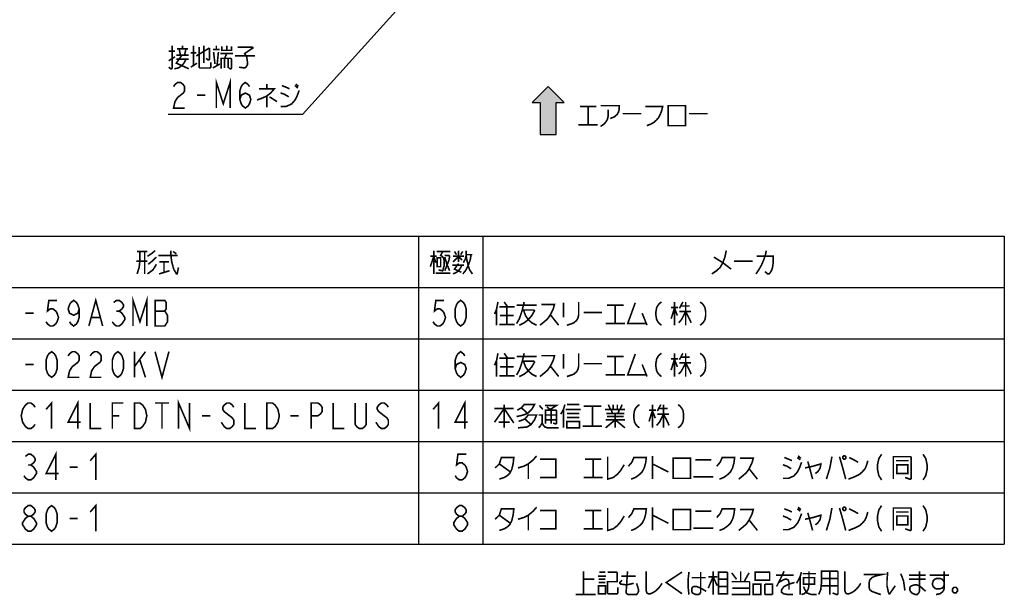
# Model space of a CAD drawing. Extents: x 147 to 2026, y 157 to 1386.
# Tile 6 of 30: x 840 to 1453, y 219 to 578. Entities that reach past the tile are written whole.
import ezdxf

# ---------------------------------------------------------------- set-up
doc = ezdxf.new("R2010")
doc.units = 0
doc.header["$LTSCALE"] = 115.5
doc.layers.get('0').update_dxf_attribs({"linetype": 'CONTINUOUS'})
doc.layers.add('ALL_NOTE', color=7, linetype='CONTINUOUS')

# ---------------------------------------------------------------- blocks, each defined once
blk = doc.blocks.new('ARROW_BL1', base_point=(1169, 520.92))
at = {"color": 7, "linetype": 'CONTINUOUS'}
for p, q in [((1169, 535.92), (1159, 525.92)), ((1179, 525.92), (1169, 535.92)), ((1159, 525.92), (1164, 525.92)), ((1164, 525.92), (1164, 505.92)), ((1174, 505.92), (1174, 525.92)), ((1174, 525.92), (1179, 525.92)), ((1164, 505.92), (1174, 505.92))]:
    blk.add_line(p, q, dxfattribs=at)
for points in [[(1159, 525.92), (1169, 535.92), (1164, 525.92)], [(1169, 535.92), (1174, 505.92), (1164, 525.92)], [(1174, 505.92), (1169, 535.92), (1174, 525.92)], [(1169, 535.92), (1179, 525.92), (1174, 525.92)], [(1174, 505.92), (1164, 505.92), (1164, 525.92)]]:
    blk.add_solid(points, dxfattribs=at)

msp = doc.modelspace()

# ---------------------------------------------------------------- linework, layer by layer
at = {"color": 2, "linetype": 'CONTINUOUS'}
for p, q in [((688.215, 442.551), (1453.215, 442.551)), ((1088.215, 442.551), (1088.215, 250.551)), ((1128.215, 442.551), (1128.215, 250.551)), ((1453.215, 442.551), (1453.215, 250.551)), ((688.215, 410.551), (1453.215, 410.551)), ((688.215, 378.551), (1453.215, 378.551)), ((688.215, 346.551), (1453.215, 346.551)), ((688.215, 314.551), (1453.215, 314.551)), ((688.215, 282.551), (1453.215, 282.551)), ((688.215, 250.551), (1453.215, 250.551))]:
    msp.add_line(p, q, dxfattribs=at)
at = {"layer": 'ALL_NOTE', "color": 2, "linetype": 'CONTINUOUS'}
for p, q in [((1154.784, 672.872), (1015.909, 518.5)), ((1014.659, 518.5), (932.099, 518.5)), ((1015.909, 518.5), (1014.659, 518.5))]:
    msp.add_line(p, q, dxfattribs=at)
at = {"layer": 'ALL_NOTE', "color": 2, "linetype": 'CONTINUOUS', "const_width": 1}
for points in [[(934.679, 561.5), (934.679, 547.5), (934.249, 547), (933.819, 547), (932.529, 548)], [(932.529, 558), (936.399, 558)], [(937.689, 559.5), (944.569, 559.5)], [(939.839, 555.5), (938.979, 559.5)], [(941.129, 559.5), (941.129, 561.5)], [(943.279, 559.5), (942.419, 555.5)], [(948.009, 561.5), (948.009, 549)], [(949.729, 555), (957.899, 560)], [(951.449, 560.5), (951.449, 548), (951.879, 547.5), (958.329, 547.5), (958.759, 548), (958.759, 551)], [(954.459, 561.5), (954.459, 550.5)], [(957.899, 560), (957.899, 553), (957.469, 552.5), (957.039, 552.5), (955.749, 553.5)], [(960.049, 559), (964.349, 559)], [(962.199, 559), (962.199, 561.5)], [(965.639, 561), (965.639, 558.5), (971.659, 558.5), (971.659, 561)], [(968.649, 561.5), (968.649, 558.5)], [(975.529, 560.5), (984.559, 560.5), (984.989, 560), (979.829, 556.5), (981.119, 554.5), (981.549, 551.5), (981.549, 549.5), (980.689, 548), (979.829, 547.5), (976.389, 548)], [(932.529, 552), (936.399, 554.5)], [(935.969, 547), (938.549, 547.5), (940.699, 549), (941.989, 550.5), (943.279, 553)], [(940.699, 555.5), (937.259, 550.5), (944.999, 547)], [(937.259, 555.5), (944.999, 555.5)], [(937.259, 553), (944.999, 553)], [(946.289, 557), (949.729, 557)], [(960.479, 557.5), (961.339, 550)], [(962.629, 549), (963.489, 557.5)], [(964.779, 556.5), (972.519, 556.5)], [(965.209, 547), (965.209, 553.5), (971.229, 553.5), (971.659, 553), (971.659, 547.5), (971.229, 547), (970.799, 547), (969.939, 547.5)], [(967.359, 553.5), (968.649, 556.5)], [(967.359, 553.5), (967.359, 547.5)], [(969.509, 553.5), (969.509, 547.5)], [(973.809, 555), (986.279, 555)], [(946.289, 548), (950.159, 550.5)], [(960.049, 547.5), (964.349, 550)], [(962.199, 522.5), (962.199, 538.5), (966.499, 525.167), (970.799, 538.5), (970.799, 522.5)], [(935.539, 535.833), (936.399, 537.167), (938.119, 538.5), (939.839, 538.5), (941.559, 537.167), (942.419, 535.833), (942.419, 533.167), (941.559, 531.833), (939.839, 530.5), (938.119, 529.167), (936.399, 526.5), (935.539, 522.5), (942.419, 522.5)], [(976.819, 527.833), (977.679, 530.5), (980.259, 531.833), (982.839, 530.5), (983.699, 527.833), (982.839, 525.167), (981.979, 523.833), (980.259, 522.5), (978.539, 523.833), (977.679, 525.167), (976.819, 527.833), (976.819, 533.167), (977.679, 535.833), (978.539, 537.167), (980.259, 538.5), (981.979, 537.167), (982.839, 535.833)], [(988.859, 534.5), (998.319, 534.5), (996.169, 532), (993.589, 530), (991.439, 529), (987.569, 527.5)], [(993.589, 537.5), (993.589, 534.5)], [(1002.189, 523.5), (1005.629, 523.5), (1009.069, 525), (1011.219, 527.5), (1012.509, 530), (1013.799, 533.5)], [(1003.049, 536.5), (1005.629, 535.5), (1007.779, 534.5)], [(1011.219, 536.5), (1012.939, 535)], [(1011.649, 537.5), (1013.369, 536)], [(950.159, 530.5), (955.319, 530.5)], [(993.589, 530), (993.589, 523)], [(995.309, 529.5), (1000.039, 526.5)], [(1002.189, 532), (1004.769, 531), (1007.349, 529.5)], [(1188.719, 523.5), (1199.039, 523.5)], [(1193.879, 523.5), (1193.879, 512)], [(1201.619, 524), (1213.229, 524), (1213.229, 521.5), (1212.799, 520), (1211.939, 518.5), (1210.219, 517), (1207.639, 516)], [(1206.349, 521.5), (1206.349, 517.5), (1205.919, 515.5), (1205.059, 514), (1203.769, 512.5), (1201.619, 511)], [(1229.569, 523.5), (1240.319, 523.5), (1239.889, 521.5), (1239.029, 519), (1237.739, 516.5), (1236.449, 515), (1234.729, 513.5), (1233.009, 512.5), (1230.429, 511.5)], [(1243.759, 524), (1243.759, 511.5), (1254.509, 511.5), (1254.509, 524), (1243.759, 524)], [(1215.379, 519), (1226.989, 519)], [(1256.659, 519), (1268.269, 519)], [(1187.859, 512), (1199.899, 512)], [(912.815, 433.051), (919.265, 433.051)], [(914.535, 433.051), (914.535, 427.051), (914.105, 423.051), (912.815, 419.051)], [(917.545, 433.051), (917.545, 419.051)], [(919.265, 430.051), (922.275, 432.051), (923.995, 433.551)], [(924.855, 429.551), (922.275, 427.051), (919.695, 425.051)], [(926.145, 430.551), (937.755, 430.551), (938.185, 430.551)], [(933.885, 433.551), (933.885, 430.551), (934.315, 427.051), (935.605, 422.051), (937.325, 419.051), (937.755, 419.051)], [(935.175, 433.051), (937.325, 431.551)], [(1095.525, 423.551), (1097.675, 430.051), (1098.965, 426.051)], [(1095.525, 430.051), (1099.395, 430.051)], [(1097.675, 433.551), (1097.675, 419.051)], [(1099.395, 433.051), (1107.995, 433.051)], [(1099.825, 429.051), (1099.825, 423.551), (1101.975, 423.551), (1101.975, 429.051), (1099.825, 429.051)], [(1103.265, 433.051), (1101.975, 430.551), (1102.835, 430.051), (1103.695, 429.051), (1104.125, 427.551), (1104.125, 424.051), (1103.265, 421.051), (1102.835, 421.051), (1100.685, 421.551)], [(1104.555, 430.551), (1107.135, 430.551), (1107.565, 430.051), (1107.135, 427.551), (1104.555, 421.051)], [(1104.555, 429.551), (1105.845, 425.051), (1107.565, 421.051)], [(1109.715, 426.551), (1113.155, 430.051), (1115.305, 427.551)], [(1109.715, 430.051), (1116.595, 430.051)], [(1110.575, 433.051), (1111.865, 431.051)], [(1113.155, 433.551), (1113.155, 426.551)], [(1114.445, 431.051), (1115.735, 433.051)], [(1120.895, 431.051), (1120.465, 428.051), (1119.605, 425.551), (1118.745, 423.551), (1117.455, 421.051), (1115.735, 419.051)], [(1116.165, 426.051), (1117.455, 428.551), (1117.885, 431.051), (1117.885, 433.551)], [(1117.885, 431.051), (1121.755, 431.051)], [(1117.885, 430.551), (1118.315, 427.551), (1119.175, 424.051), (1120.035, 421.551), (1121.755, 419.051)], [(1279.965, 433.551), (1279.105, 429.551), (1277.815, 426.051), (1276.095, 423.051), (1273.945, 421.051), (1270.935, 419.051)], [(1272.225, 429.551), (1277.815, 426.051), (1282.975, 422.051)], [(1304.905, 433.551), (1304.475, 431.551), (1304.045, 430.051), (1303.185, 427.551), (1301.895, 424.551), (1301.035, 423.051), (1300.175, 421.551), (1298.455, 419.051)], [(1298.885, 430.051), (1309.205, 430.051), (1309.205, 426.051), (1308.775, 423.051), (1308.345, 421.551), (1307.485, 420.051), (1306.625, 419.051), (1305.765, 419.051), (1304.045, 420.551)], [(919.265, 427.051), (912.385, 427.051)], [(924.855, 425.051), (922.705, 421.551), (919.265, 419.051)], [(926.575, 426.551), (932.595, 426.551)], [(929.585, 426.551), (929.585, 420.051)], [(937.325, 419.051), (937.755, 419.051), (938.615, 423.051)], [(1109.285, 424.551), (1116.595, 424.551)], [(1109.715, 419.051), (1111.865, 420.051), (1113.585, 421.551), (1115.305, 424.551)], [(1113.155, 425.551), (1110.575, 422.051), (1114.875, 420.051)], [(1284.695, 427.051), (1296.305, 427.051)], [(926.575, 419.051), (933.025, 421.051)], [(1098.965, 419.551), (1107.995, 419.551)], [(910.275, 386.551), (910.275, 402.551), (914.575, 389.218), (918.875, 402.551), (918.875, 386.551)], [(862.975, 402.551), (857.815, 402.551), (856.955, 395.884), (858.675, 397.218), (860.395, 397.218), (862.115, 395.884), (862.975, 394.551), (863.835, 391.884), (862.975, 389.218), (862.115, 387.884), (860.395, 386.551), (858.675, 386.551), (856.955, 387.884), (856.095, 389.218)], [(876.735, 397.218), (875.875, 394.551), (873.295, 393.218), (870.715, 394.551), (869.855, 397.218), (870.715, 399.884), (871.575, 401.218), (873.295, 402.551), (875.015, 401.218), (875.875, 399.884), (876.735, 397.218), (876.735, 391.884), (875.875, 389.218), (875.015, 387.884), (873.295, 386.551), (871.575, 387.884), (870.715, 389.218)], [(882.755, 386.551), (887.055, 402.551), (891.355, 386.551)], [(898.235, 401.218), (899.955, 402.551), (901.675, 402.551), (903.395, 401.218), (904.255, 399.884), (904.255, 398.551), (903.395, 397.218), (901.675, 395.884), (903.395, 394.551), (904.255, 393.218), (905.115, 391.884), (905.115, 390.551), (904.255, 389.218), (903.395, 387.884), (901.675, 386.551), (899.955, 386.551), (898.235, 387.884), (897.375, 389.218)], [(924.035, 402.551), (924.035, 386.551), (930.055, 386.551), (930.915, 387.884), (931.775, 389.218), (931.775, 393.218), (930.915, 394.551), (930.055, 395.884), (930.915, 397.218), (930.915, 401.218), (930.055, 402.551), (924.035, 402.551)], [(1104.135, 402.551), (1098.975, 402.551), (1098.115, 395.884), (1099.835, 397.218), (1101.555, 397.218), (1103.275, 395.884), (1104.135, 394.551), (1104.995, 391.884), (1104.135, 389.218), (1103.275, 387.884), (1101.555, 386.551), (1099.835, 386.551), (1098.115, 387.884), (1097.255, 389.218)], [(1114.455, 386.551), (1112.735, 387.884), (1111.875, 389.218), (1111.015, 391.884), (1111.015, 397.218), (1111.875, 399.884), (1112.735, 401.218), (1114.455, 402.551), (1116.175, 401.218), (1117.035, 399.884), (1117.895, 397.218), (1117.895, 391.884), (1117.035, 389.218), (1116.175, 387.884), (1114.455, 386.551)], [(1137.675, 401.551), (1136.815, 397.051), (1135.525, 394.051)], [(1138.535, 398.551), (1147.995, 398.551)], [(1141.545, 401.551), (1143.695, 398.551)], [(1143.265, 398.551), (1143.265, 387.551)], [(1154.015, 401.551), (1153.585, 399.551), (1152.725, 396.051), (1151.005, 391.051), (1149.285, 388.051)], [(1149.285, 399.551), (1161.755, 399.551)], [(1164.765, 400.051), (1172.935, 400.051), (1172.075, 397.051), (1170.355, 393.551), (1168.635, 391.051), (1166.915, 389.551), (1163.905, 387.051)], [(1178.525, 401.051), (1178.525, 392.051)], [(1187.985, 401.551), (1187.985, 393.551), (1187.555, 391.551), (1186.695, 390.051), (1184.975, 388.551), (1183.685, 388.051), (1180.675, 387.051)], [(1205.615, 399.551), (1215.935, 399.551)], [(1210.775, 399.551), (1210.775, 388.051)], [(1223.245, 401.051), (1218.515, 388.051), (1230.125, 388.051)], [(1239.585, 401.551), (1238.295, 400.551), (1237.435, 399.551), (1236.575, 398.051), (1236.145, 395.551), (1236.145, 393.051), (1236.575, 390.551), (1237.435, 389.051), (1238.295, 388.051), (1239.585, 387.051)], [(1247.755, 401.551), (1247.755, 387.051)], [(1252.915, 401.551), (1250.765, 397.551)], [(1251.625, 399.051), (1257.215, 399.051)], [(1254.635, 401.551), (1254.635, 387.051)], [(1263.665, 401.551), (1264.955, 400.551), (1265.815, 399.551), (1266.675, 398.051), (1267.105, 395.551), (1267.105, 393.051), (1266.675, 390.551), (1265.815, 389.051), (1264.955, 388.051), (1263.665, 387.051)], [(843.195, 394.551), (848.355, 394.551)], [(899.955, 395.884), (901.675, 395.884)], [(924.035, 395.884), (930.055, 395.884)], [(1136.815, 397.051), (1136.815, 387.051)], [(1138.965, 393.051), (1147.565, 393.051)], [(1152.725, 396.551), (1160.035, 396.551), (1160.465, 396.051), (1158.745, 393.051), (1156.595, 390.551), (1154.015, 388.551), (1151.005, 387.051)], [(1153.585, 396.551), (1154.875, 393.051), (1156.595, 390.551), (1158.745, 388.551), (1161.755, 387.051)], [(1170.355, 393.551), (1175.515, 387.051)], [(1190.995, 395.051), (1202.605, 395.051)], [(1227.545, 394.551), (1230.555, 387.051)], [(1245.605, 398.051), (1249.905, 398.051)], [(1247.755, 398.051), (1245.605, 391.051)], [(1247.755, 397.551), (1249.475, 393.051)], [(1254.635, 395.551), (1252.055, 390.551), (1250.335, 388.551)], [(1250.765, 395.551), (1258.075, 395.551)], [(1254.635, 395.551), (1257.215, 390.551), (1258.075, 388.551)], [(884.475, 391.884), (889.635, 391.884)], [(1138.535, 387.551), (1147.995, 387.551)], [(1204.755, 388.051), (1216.795, 388.051)], [(859.535, 354.551), (857.815, 355.884), (856.955, 357.218), (856.095, 359.884), (856.095, 365.218), (856.955, 367.884), (857.815, 369.218), (859.535, 370.551), (861.255, 369.218), (862.115, 367.884), (862.975, 365.218), (862.975, 359.884), (862.115, 357.218), (861.255, 355.884), (859.535, 354.551)], [(869.855, 367.884), (870.715, 369.218), (872.435, 370.551), (874.155, 370.551), (875.875, 369.218), (876.735, 367.884), (876.735, 365.218), (875.875, 363.884), (874.155, 362.551), (872.435, 361.218), (870.715, 358.551), (869.855, 354.551), (876.735, 354.551)], [(883.615, 367.884), (884.475, 369.218), (886.195, 370.551), (887.915, 370.551), (889.635, 369.218), (890.495, 367.884), (890.495, 365.218), (889.635, 363.884), (887.915, 362.551), (886.195, 361.218), (884.475, 358.551), (883.615, 354.551), (890.495, 354.551)], [(900.815, 354.551), (899.095, 355.884), (898.235, 357.218), (897.375, 359.884), (897.375, 365.218), (898.235, 367.884), (899.095, 369.218), (900.815, 370.551), (902.535, 369.218), (903.395, 367.884), (904.255, 365.218), (904.255, 359.884), (903.395, 357.218), (902.535, 355.884), (900.815, 354.551)], [(911.135, 370.551), (911.135, 354.551)], [(911.135, 361.218), (918.015, 370.551)], [(924.035, 370.551), (928.335, 354.551), (932.635, 370.551)], [(1111.015, 359.884), (1111.875, 362.551), (1114.455, 363.884), (1117.035, 362.551), (1117.895, 359.884), (1117.035, 357.218), (1116.175, 355.884), (1114.455, 354.551), (1112.735, 355.884), (1111.875, 357.218), (1111.015, 359.884), (1111.015, 365.218), (1111.875, 367.884), (1112.735, 369.218), (1114.455, 370.551), (1116.175, 369.218), (1117.035, 367.884)], [(1137.675, 369.551), (1136.815, 365.051), (1135.525, 362.051)], [(1141.545, 369.551), (1143.695, 366.551)], [(1154.015, 369.551), (1153.585, 367.551), (1152.725, 364.051), (1151.005, 359.051), (1149.285, 356.051)], [(1164.765, 368.051), (1172.935, 368.051), (1172.075, 365.051), (1170.355, 361.551), (1168.635, 359.051), (1166.915, 357.551), (1163.905, 355.051)], [(1178.525, 369.051), (1178.525, 360.051)], [(1187.985, 369.551), (1187.985, 361.551), (1187.555, 359.551), (1186.695, 358.051), (1184.975, 356.551), (1183.685, 356.051), (1180.675, 355.051)], [(1223.245, 369.051), (1218.515, 356.051), (1230.125, 356.051)], [(1239.585, 369.551), (1238.295, 368.551), (1237.435, 367.551), (1236.575, 366.051), (1236.145, 363.551), (1236.145, 361.051), (1236.575, 358.551), (1237.435, 357.051), (1238.295, 356.051), (1239.585, 355.051)], [(1247.755, 369.551), (1247.755, 355.051)], [(1252.915, 369.551), (1250.765, 365.551)], [(1254.635, 369.551), (1254.635, 355.051)], [(1263.665, 369.551), (1264.955, 368.551), (1265.815, 367.551), (1266.675, 366.051), (1267.105, 363.551), (1267.105, 361.051), (1266.675, 358.551), (1265.815, 357.051), (1264.955, 356.051), (1263.665, 355.051)], [(843.195, 362.551), (848.355, 362.551)], [(914.575, 365.218), (918.015, 354.551)], [(1136.815, 365.051), (1136.815, 355.051)], [(1138.535, 366.551), (1147.995, 366.551)], [(1143.265, 366.551), (1143.265, 355.551)], [(1149.285, 367.551), (1161.755, 367.551)], [(1152.725, 364.551), (1160.035, 364.551), (1160.465, 364.051), (1158.745, 361.051), (1156.595, 358.551), (1154.015, 356.551), (1151.005, 355.051)], [(1153.585, 364.551), (1154.875, 361.051), (1156.595, 358.551), (1158.745, 356.551), (1161.755, 355.051)], [(1170.355, 361.551), (1175.515, 355.051)], [(1190.995, 363.051), (1202.605, 363.051)], [(1205.615, 367.551), (1215.935, 367.551)], [(1210.775, 367.551), (1210.775, 356.051)], [(1227.545, 362.551), (1230.555, 355.051)], [(1245.605, 366.051), (1249.905, 366.051)], [(1247.755, 366.051), (1245.605, 359.051)], [(1247.755, 365.551), (1249.475, 361.051)], [(1254.635, 363.551), (1252.055, 358.551), (1250.335, 356.551)], [(1250.765, 363.551), (1258.075, 363.551)], [(1251.625, 367.051), (1257.215, 367.051)], [(1254.635, 363.551), (1257.215, 358.551), (1258.075, 356.551)], [(1138.535, 355.551), (1147.995, 355.551)], [(1138.965, 361.051), (1147.565, 361.051)], [(1204.755, 356.051), (1216.795, 356.051)], [(849.215, 325.218), (848.355, 323.884), (846.635, 322.551), (844.915, 322.551), (843.195, 323.884), (842.335, 325.218), (841.475, 326.551), (840.615, 330.551), (841.475, 334.551), (842.335, 335.884), (843.195, 337.218), (844.915, 338.551), (846.635, 338.551), (848.355, 337.218), (849.215, 335.884)], [(856.095, 334.551), (859.535, 338.551), (859.535, 322.551)], [(875.875, 322.551), (875.875, 338.551), (869.855, 326.551), (877.595, 326.551)], [(883.615, 338.551), (883.615, 322.551), (890.495, 322.551)], [(897.375, 322.551), (897.375, 338.551), (904.255, 338.551)], [(911.135, 338.551), (914.575, 338.551), (916.295, 337.218), (917.155, 335.884), (918.015, 334.551), (918.875, 330.551), (918.015, 326.551), (917.155, 325.218), (916.295, 323.884), (914.575, 322.551), (911.135, 322.551), (911.135, 338.551)], [(924.035, 338.551), (932.635, 338.551)], [(928.335, 338.551), (928.335, 322.551)], [(938.655, 322.551), (938.655, 338.551), (945.535, 322.551), (945.535, 338.551)], [(973.055, 335.884), (972.195, 337.218), (970.475, 338.551), (968.755, 338.551), (967.035, 337.218), (966.175, 335.884), (966.175, 334.551), (967.035, 333.218), (968.755, 331.884), (970.475, 330.551), (972.195, 329.218), (973.055, 327.884), (973.055, 325.218), (972.195, 323.884), (970.475, 322.551), (968.755, 322.551), (967.035, 323.884), (966.175, 325.218), (965.315, 326.551)], [(979.935, 338.551), (979.935, 322.551), (986.815, 322.551)], [(993.695, 338.551), (997.135, 338.551), (998.855, 337.218), (999.715, 335.884), (1000.575, 334.551), (1001.435, 330.551), (1000.575, 326.551), (999.715, 325.218), (998.855, 323.884), (997.135, 322.551), (993.695, 322.551), (993.695, 338.551)], [(1021.215, 322.551), (1021.215, 338.551), (1025.515, 338.551), (1027.235, 337.218), (1028.095, 335.884), (1028.095, 333.218), (1027.235, 331.884), (1025.515, 330.551), (1021.215, 330.551)], [(1034.975, 338.551), (1034.975, 322.551), (1041.855, 322.551)], [(1055.615, 338.551), (1055.615, 325.218), (1054.755, 323.884), (1053.035, 322.551), (1051.315, 322.551), (1049.595, 323.884), (1048.735, 325.218), (1048.735, 338.551)], [(1069.375, 335.884), (1068.515, 337.218), (1066.795, 338.551), (1065.075, 338.551), (1063.355, 337.218), (1062.495, 335.884), (1062.495, 334.551), (1063.355, 333.218), (1065.075, 331.884), (1066.795, 330.551), (1068.515, 329.218), (1069.375, 327.884), (1069.375, 325.218), (1068.515, 323.884), (1066.795, 322.551), (1065.075, 322.551), (1063.355, 323.884), (1062.495, 325.218), (1061.635, 326.551)], [(1097.255, 334.551), (1100.695, 338.551), (1100.695, 322.551)], [(1117.035, 322.551), (1117.035, 338.551), (1111.015, 326.551), (1118.755, 326.551)], [(1141.545, 337.551), (1141.545, 323.051)], [(1149.715, 334.051), (1152.295, 335.551), (1154.015, 337.551), (1160.465, 337.551), (1158.745, 334.551), (1156.165, 332.051), (1153.585, 331.051), (1149.285, 330.051)], [(1163.475, 337.051), (1165.625, 334.551)], [(1166.915, 337.051), (1174.225, 337.051), (1170.355, 334.551)], [(1179.385, 337.551), (1178.525, 334.551), (1176.805, 331.551)], [(1180.675, 337.551), (1188.415, 337.551)], [(1206.475, 337.551), (1207.765, 334.551)], [(1209.485, 337.551), (1209.485, 334.551)], [(1212.065, 337.551), (1212.065, 334.551)], [(1215.075, 337.551), (1213.785, 334.551)], [(1225.825, 337.551), (1224.535, 336.551), (1223.675, 335.551), (1222.815, 334.051), (1222.385, 331.551), (1222.385, 329.051), (1222.815, 326.551), (1223.675, 325.051), (1224.535, 324.051), (1225.825, 323.051)], [(1233.995, 337.551), (1233.995, 323.051)], [(1239.155, 337.551), (1237.005, 333.551)], [(1240.875, 337.551), (1240.875, 323.051)], [(1249.905, 337.551), (1251.195, 336.551), (1252.055, 335.551), (1252.915, 334.051), (1253.345, 331.551), (1253.345, 329.051), (1252.915, 326.551), (1252.055, 325.051), (1251.195, 324.051), (1249.905, 323.051)], [(1135.525, 326.551), (1141.545, 335.051), (1147.565, 326.051)], [(1135.525, 335.051), (1147.565, 335.051)], [(1150.575, 327.051), (1154.445, 328.551), (1156.595, 331.051), (1161.755, 331.051), (1160.465, 328.051), (1158.315, 325.051), (1155.735, 323.551), (1150.145, 323.051)], [(1152.295, 335.551), (1156.165, 332.051)], [(1163.045, 331.051), (1165.195, 331.051), (1165.195, 326.051), (1164.335, 324.551), (1163.045, 323.051)], [(1167.345, 325.551), (1167.345, 334.051), (1173.795, 334.051), (1174.225, 333.551), (1174.225, 326.051), (1173.795, 325.551), (1173.365, 325.551), (1172.075, 326.051)], [(1167.345, 331.051), (1174.225, 331.051)], [(1168.205, 336.051), (1170.785, 334.051)], [(1170.785, 334.051), (1170.785, 325.551)], [(1178.525, 334.551), (1178.525, 323.051)], [(1179.815, 334.551), (1189.275, 334.551)], [(1180.675, 332.051), (1187.985, 332.051), (1188.415, 332.051)], [(1190.995, 336.551), (1202.175, 336.551)], [(1196.585, 336.551), (1196.585, 324.051)], [(1204.325, 334.551), (1216.795, 334.551)], [(1205.185, 332.051), (1215.505, 332.051), (1215.935, 332.051)], [(1208.195, 334.551), (1209.055, 332.051)], [(1210.775, 332.051), (1210.775, 323.051)], [(1213.355, 334.551), (1212.495, 332.051)], [(1215.935, 332.051), (1216.365, 332.051)], [(1231.845, 334.051), (1236.145, 334.051)], [(1233.995, 334.051), (1231.845, 327.051)], [(1233.995, 333.551), (1235.715, 329.051)], [(1240.875, 331.551), (1238.295, 326.551), (1236.575, 324.551)], [(1237.005, 331.551), (1244.315, 331.551)], [(1237.865, 335.051), (1243.455, 335.051)], [(1240.875, 331.551), (1243.455, 326.551), (1244.315, 324.551)], [(897.375, 330.551), (901.675, 330.551)], [(953.275, 330.551), (958.435, 330.551)], [(1008.315, 330.551), (1013.475, 330.551)], [(1138.105, 326.551), (1144.555, 326.551), (1144.985, 326.551)], [(1154.445, 328.551), (1158.315, 325.051)], [(1165.195, 326.051), (1166.055, 324.551), (1166.915, 323.551), (1168.635, 323.051), (1175.515, 323.051)], [(1167.345, 328.051), (1174.225, 328.051)], [(1180.675, 329.551), (1188.415, 329.551)], [(1180.675, 327.051), (1180.675, 323.051), (1188.415, 323.051), (1188.415, 327.051), (1180.675, 327.051)], [(1204.755, 323.051), (1210.775, 328.051), (1216.795, 323.051)], [(1204.755, 328.051), (1216.795, 328.051)], [(1205.615, 330.051), (1215.935, 330.051)], [(1190.565, 324.051), (1202.605, 324.051)], [(843.195, 305.218), (844.915, 306.551), (846.635, 306.551), (848.355, 305.218), (849.215, 303.884), (849.215, 302.551), (848.355, 301.218), (846.635, 299.884), (848.355, 298.551), (849.215, 297.218), (850.075, 295.884), (850.075, 294.551), (849.215, 293.218), (848.355, 291.884), (846.635, 290.551), (844.915, 290.551), (843.195, 291.884), (842.335, 293.218)], [(862.115, 290.551), (862.115, 306.551), (856.095, 294.551), (863.835, 294.551)], [(883.615, 302.551), (887.055, 306.551), (887.055, 290.551)], [(1117.895, 306.551), (1112.735, 306.551), (1111.875, 299.884), (1113.595, 301.218), (1115.315, 301.218), (1117.035, 299.884), (1117.895, 298.551), (1118.755, 295.884), (1117.895, 293.218), (1117.035, 291.884), (1115.315, 290.551), (1113.595, 290.551), (1111.875, 291.884), (1111.015, 293.218)], [(1376.755, 306.551), (1375.035, 303.884), (1374.175, 299.884), (1374.175, 297.218), (1375.035, 293.218), (1376.755, 290.551)], [(1402.555, 306.551), (1404.275, 303.884), (1405.135, 299.884), (1405.135, 297.218), (1404.275, 293.218), (1402.555, 290.551)], [(1135.955, 298.051), (1138.535, 300.551), (1139.825, 304.551), (1147.565, 304.551), (1147.135, 300.551), (1146.275, 297.051), (1144.985, 294.551), (1143.265, 293.051), (1141.545, 292.051), (1138.535, 291.051)], [(1138.535, 300.551), (1145.415, 295.551)], [(1150.145, 298.051), (1153.585, 299.051), (1156.595, 300.551), (1159.605, 303.051), (1161.755, 305.551)], [(1156.595, 300.551), (1156.595, 291.051)], [(1163.905, 303.551), (1173.795, 303.551), (1173.795, 292.051), (1163.905, 292.051)], [(1191.855, 303.551), (1202.175, 303.551)], [(1197.015, 303.551), (1197.015, 292.051)], [(1206.045, 305.051), (1206.045, 291.051), (1209.485, 292.051), (1212.065, 294.051), (1214.215, 296.551), (1216.365, 300.051)], [(1218.945, 299.051), (1221.095, 301.551), (1222.385, 304.551), (1230.125, 304.551), (1229.695, 301.051), (1228.835, 298.051), (1227.545, 295.551), (1225.395, 293.551), (1223.245, 292.051), (1220.665, 291.051)], [(1233.995, 305.551), (1233.995, 291.051)], [(1233.995, 300.551), (1243.885, 295.551)], [(1246.895, 304.051), (1246.895, 291.551), (1257.645, 291.551), (1257.645, 304.051), (1246.895, 304.051)], [(1260.655, 303.051), (1270.545, 303.051)], [(1273.985, 299.051), (1276.135, 301.551), (1277.425, 304.551), (1285.165, 304.551), (1284.735, 301.051), (1283.875, 298.051), (1282.585, 295.551), (1280.435, 293.551), (1278.285, 292.051), (1275.705, 291.051)], [(1288.605, 304.051), (1296.775, 304.051), (1295.915, 301.051), (1294.195, 297.551), (1292.475, 295.051), (1290.755, 293.551), (1287.745, 291.051)], [(1315.265, 291.551), (1318.705, 291.551), (1322.145, 293.051), (1324.295, 295.551), (1325.585, 298.051), (1326.875, 301.551)], [(1316.125, 304.551), (1318.705, 303.551), (1320.855, 302.551)], [(1324.295, 304.551), (1326.015, 303.051)], [(1324.725, 305.551), (1326.445, 304.051)], [(1329.025, 298.051), (1333.755, 299.051), (1338.915, 300.551), (1338.485, 298.051), (1337.625, 296.551), (1336.765, 295.551), (1335.475, 294.551)], [(1330.745, 302.051), (1331.605, 299.051)], [(1345.795, 305.051), (1344.505, 298.051), (1342.355, 291.051)], [(1350.525, 305.051), (1352.245, 299.051), (1354.395, 291.051)], [(1353.105, 305.551), (1352.675, 305.051), (1352.675, 304.051), (1353.105, 303.551), (1353.965, 303.551), (1354.395, 304.051), (1354.395, 305.051), (1353.965, 305.551), (1353.105, 305.551)], [(1356.115, 291.051), (1359.985, 292.551), (1362.995, 294.051), (1364.715, 295.551), (1366.435, 297.551), (1367.295, 299.551), (1368.155, 302.551)], [(1356.545, 304.551), (1359.555, 303.051), (1362.135, 301.551)], [(1384.065, 291.051), (1384.065, 305.051), (1394.815, 305.051), (1395.245, 304.551), (1395.245, 291.551), (1394.815, 291.051), (1394.385, 291.051), (1391.375, 292.051)], [(1385.785, 302.551), (1393.525, 302.551)], [(844.915, 299.884), (846.635, 299.884)], [(870.715, 298.551), (875.875, 298.551)], [(1294.195, 297.551), (1299.355, 291.051)], [(1315.265, 300.051), (1317.845, 299.051), (1320.425, 297.551)], [(1331.605, 299.051), (1333.755, 291.051)], [(1386.215, 300.051), (1386.215, 294.551), (1393.095, 294.551), (1393.095, 300.051), (1386.215, 300.051)], [(1190.995, 292.051), (1203.035, 292.051)], [(1259.365, 292.551), (1271.835, 292.551)], [(844.915, 267.884), (843.195, 269.218), (842.335, 270.551), (842.335, 271.884), (843.195, 273.218), (844.915, 274.551), (846.635, 274.551), (848.355, 273.218), (849.215, 271.884), (849.215, 270.551), (848.355, 269.218), (846.635, 267.884)], [(859.535, 258.551), (857.815, 259.884), (856.955, 261.218), (856.095, 263.884), (856.095, 269.218), (856.955, 271.884), (857.815, 273.218), (859.535, 274.551), (861.255, 273.218), (862.115, 271.884), (862.975, 269.218), (862.975, 263.884), (862.115, 261.218), (861.255, 259.884), (859.535, 258.551)], [(883.615, 270.551), (887.055, 274.551), (887.055, 258.551)], [(1113.595, 267.884), (1111.875, 269.218), (1111.015, 270.551), (1111.015, 271.884), (1111.875, 273.218), (1113.595, 274.551), (1115.315, 274.551), (1117.035, 273.218), (1117.895, 271.884), (1117.895, 270.551), (1117.035, 269.218), (1115.315, 267.884)], [(1135.955, 266.051), (1138.535, 268.551), (1139.825, 272.551), (1147.565, 272.551), (1147.135, 268.551), (1146.275, 265.051), (1144.985, 262.551), (1143.265, 261.051), (1141.545, 260.051), (1138.535, 259.051)], [(1150.145, 266.051), (1153.585, 267.051), (1156.595, 268.551), (1159.605, 271.051), (1161.755, 273.551)], [(1163.905, 271.551), (1173.795, 271.551), (1173.795, 260.051), (1163.905, 260.051)], [(1191.855, 271.551), (1202.175, 271.551)], [(1197.015, 271.551), (1197.015, 260.051)], [(1206.045, 273.051), (1206.045, 259.051), (1209.485, 260.051), (1212.065, 262.051), (1214.215, 264.551), (1216.365, 268.051)], [(1218.945, 267.051), (1221.095, 269.551), (1222.385, 272.551), (1230.125, 272.551), (1229.695, 269.051), (1228.835, 266.051), (1227.545, 263.551), (1225.395, 261.551), (1223.245, 260.051), (1220.665, 259.051)], [(1233.995, 273.551), (1233.995, 259.051)], [(1246.895, 272.051), (1246.895, 259.551), (1257.645, 259.551), (1257.645, 272.051), (1246.895, 272.051)], [(1260.655, 271.051), (1270.545, 271.051)], [(1273.985, 267.051), (1276.135, 269.551), (1277.425, 272.551), (1285.165, 272.551), (1284.735, 269.051), (1283.875, 266.051), (1282.585, 263.551), (1280.435, 261.551), (1278.285, 260.051), (1275.705, 259.051)], [(1288.605, 272.051), (1296.775, 272.051), (1295.915, 269.051), (1294.195, 265.551), (1292.475, 263.051), (1290.755, 261.551), (1287.745, 259.051)], [(1315.265, 259.551), (1318.705, 259.551), (1322.145, 261.051), (1324.295, 263.551), (1325.585, 266.051), (1326.875, 269.551)], [(1316.125, 272.551), (1318.705, 271.551), (1320.855, 270.551)], [(1324.295, 272.551), (1326.015, 271.051)], [(1324.725, 273.551), (1326.445, 272.051)], [(1330.745, 270.051), (1331.605, 267.051)], [(1345.795, 273.051), (1344.505, 266.051), (1342.355, 259.051)], [(1350.525, 273.051), (1352.245, 267.051), (1354.395, 259.051)], [(1353.105, 273.551), (1352.675, 273.051), (1352.675, 272.051), (1353.105, 271.551), (1353.965, 271.551), (1354.395, 272.051), (1354.395, 273.051), (1353.965, 273.551), (1353.105, 273.551)], [(1356.115, 259.051), (1359.985, 260.551), (1362.995, 262.051), (1364.715, 263.551), (1366.435, 265.551), (1367.295, 267.551), (1368.155, 270.551)], [(1356.545, 272.551), (1359.555, 271.051), (1362.135, 269.551)], [(1376.755, 274.551), (1375.035, 271.884), (1374.175, 267.884), (1374.175, 265.218), (1375.035, 261.218), (1376.755, 258.551)], [(1384.065, 259.051), (1384.065, 273.051), (1394.815, 273.051), (1395.245, 272.551), (1395.245, 259.551), (1394.815, 259.051), (1394.385, 259.051), (1391.375, 260.051)], [(1385.785, 270.551), (1393.525, 270.551)], [(1402.555, 274.551), (1404.275, 271.884), (1405.135, 267.884), (1405.135, 265.218), (1404.275, 261.218), (1402.555, 258.551)], [(844.915, 258.551), (843.195, 259.884), (842.335, 261.218), (841.475, 262.551), (841.475, 263.884), (842.335, 265.218), (843.195, 266.551), (844.915, 267.884), (846.635, 267.884), (848.355, 266.551), (849.215, 265.218), (850.075, 263.884), (850.075, 262.551), (849.215, 261.218), (848.355, 259.884), (846.635, 258.551), (844.915, 258.551)], [(870.715, 266.551), (875.875, 266.551)], [(1113.595, 258.551), (1111.875, 259.884), (1111.015, 261.218), (1110.155, 262.551), (1110.155, 263.884), (1111.015, 265.218), (1111.875, 266.551), (1113.595, 267.884), (1115.315, 267.884), (1117.035, 266.551), (1117.895, 265.218), (1118.755, 263.884), (1118.755, 262.551), (1117.895, 261.218), (1117.035, 259.884), (1115.315, 258.551), (1113.595, 258.551)], [(1138.535, 268.551), (1145.415, 263.551)], [(1156.595, 268.551), (1156.595, 259.051)], [(1233.995, 268.551), (1243.885, 263.551)], [(1294.195, 265.551), (1299.355, 259.051)], [(1315.265, 268.051), (1317.845, 267.051), (1320.425, 265.551)], [(1329.025, 266.051), (1333.755, 267.051), (1338.915, 268.551), (1338.485, 266.051), (1337.625, 264.551), (1336.765, 263.551), (1335.475, 262.551)], [(1331.605, 267.051), (1333.755, 259.051)], [(1386.215, 268.051), (1386.215, 262.551), (1393.095, 262.551), (1393.095, 268.051), (1386.215, 268.051)], [(1190.995, 260.051), (1203.035, 260.051)], [(1259.365, 260.551), (1271.835, 260.551)], [(1190.904, 219.081), (1190.904, 233.581)], [(1200.794, 233.081), (1204.664, 233.081)], [(1205.954, 233.081), (1211.544, 233.081), (1211.974, 232.581), (1211.974, 227.081), (1205.954, 227.081), (1205.954, 220.081), (1206.384, 219.581), (1211.974, 219.581), (1212.404, 220.081), (1212.404, 223.581)], [(1218.424, 233.581), (1217.564, 220.581), (1217.564, 220.081), (1217.994, 219.581), (1218.854, 219.081), (1224.014, 219.081), (1224.874, 220.081), (1225.304, 221.081), (1225.304, 222.081), (1224.874, 223.581), (1224.014, 226.081)], [(1230.034, 233.581), (1230.034, 221.581), (1230.464, 220.081), (1231.324, 219.581), (1232.614, 219.581), (1233.904, 220.081), (1235.624, 221.081), (1237.344, 222.581), (1238.634, 224.081), (1239.924, 226.081)], [(1252.394, 233.081), (1242.504, 226.581), (1252.394, 219.581)], [(1256.694, 233.081), (1256.264, 229.081), (1256.264, 223.081), (1256.694, 219.081)], [(1264.004, 233.081), (1264.004, 220.581), (1263.574, 219.581), (1262.714, 219.081), (1260.994, 219.081), (1259.704, 219.581), (1258.844, 220.081), (1258.414, 221.081), (1258.414, 222.581), (1258.844, 223.581), (1259.704, 224.081), (1261.424, 224.081), (1262.714, 223.581), (1264.004, 223.081), (1267.444, 221.081)], [(1271.744, 233.581), (1271.744, 219.081)], [(1275.184, 233.081), (1275.184, 219.581), (1280.774, 219.581), (1280.774, 232.581), (1280.344, 233.081), (1275.184, 233.081)], [(1288.944, 227.081), (1288.944, 233.581)], [(1297.974, 233.081), (1297.974, 228.081), (1307.004, 228.081), (1307.004, 233.081), (1297.974, 233.081)], [(1316.034, 233.581), (1311.304, 224.081)], [(1326.784, 233.081), (1325.924, 230.081), (1323.774, 226.081)], [(1331.514, 233.581), (1331.514, 225.081), (1331.084, 222.581), (1330.224, 221.081), (1328.504, 219.581), (1326.784, 219.081)], [(1337.534, 219.081), (1338.824, 222.081), (1339.254, 226.081), (1339.254, 233.581), (1349.144, 233.581), (1349.574, 233.081), (1349.574, 219.581), (1349.144, 219.081), (1348.714, 219.081), (1346.134, 220.081)], [(1344.414, 233.581), (1344.414, 219.081)], [(1353.874, 233.581), (1353.874, 221.581), (1354.304, 220.081), (1355.164, 219.581), (1356.454, 219.581), (1357.744, 220.081), (1359.464, 221.081), (1361.184, 222.581), (1362.474, 224.081), (1363.764, 226.081)], [(1380.534, 233.081), (1380.104, 227.581), (1380.104, 224.581), (1380.964, 220.581), (1381.394, 219.581), (1381.824, 219.581), (1385.264, 224.581)], [(1400.314, 233.581), (1400.314, 221.081), (1399.884, 220.081), (1399.024, 219.081), (1397.734, 219.081), (1396.444, 219.581), (1395.584, 220.081), (1394.724, 221.081), (1394.294, 222.081), (1394.294, 223.081), (1394.724, 224.081), (1395.584, 224.581), (1397.304, 225.081), (1398.594, 225.081), (1400.314, 224.581), (1404.184, 221.081)], [(1415.794, 233.581), (1415.794, 223.081), (1415.364, 221.581), (1414.504, 220.581), (1413.214, 219.581), (1410.634, 219.081)], [(1190.904, 228.581), (1197.784, 228.581)], [(1199.934, 230.581), (1205.094, 230.581)], [(1200.364, 228.581), (1204.664, 228.581)], [(1200.364, 226.581), (1204.664, 226.581)], [(1214.984, 228.081), (1213.694, 226.581), (1213.694, 226.081), (1214.124, 225.581), (1217.994, 225.081), (1222.294, 226.081)], [(1214.554, 230.581), (1223.584, 230.581)], [(1258.414, 229.581), (1267.014, 229.581)], [(1268.734, 223.081), (1271.744, 230.081), (1274.324, 224.581)], [(1268.734, 230.081), (1274.324, 230.081)], [(1275.184, 228.581), (1280.774, 228.581)], [(1283.354, 232.581), (1286.364, 228.581)], [(1283.354, 227.081), (1294.534, 227.081)], [(1294.534, 227.081), (1294.534, 219.081), (1283.354, 219.081)], [(1291.094, 227.081), (1294.104, 232.581)], [(1310.874, 231.081), (1322.054, 231.081)], [(1312.594, 226.581), (1315.174, 228.081), (1316.464, 228.581), (1317.754, 228.581), (1318.614, 228.081), (1319.044, 226.581), (1319.044, 222.081)], [(1322.484, 226.581), (1319.044, 225.581), (1316.034, 224.081), (1314.744, 222.581), (1314.314, 221.581), (1314.314, 220.581), (1315.604, 219.581), (1318.184, 219.081), (1321.624, 219.081)], [(1325.924, 230.081), (1325.924, 219.081)], [(1327.644, 232.081), (1335.814, 232.081)], [(1328.074, 229.581), (1334.954, 229.581), (1334.954, 225.581), (1328.074, 225.581), (1328.074, 229.581)], [(1339.254, 229.081), (1349.574, 229.081)], [(1365.484, 231.581), (1377.094, 231.581), (1372.794, 230.581), (1370.644, 229.581), (1369.354, 228.081), (1368.924, 226.081), (1368.924, 223.581), (1369.354, 222.081), (1370.644, 221.081), (1373.224, 220.081), (1376.234, 219.081)], [(1388.704, 232.081), (1390.424, 227.581), (1391.284, 221.581)], [(1393.864, 231.081), (1404.184, 231.081)], [(1393.864, 228.581), (1404.184, 228.581)], [(1406.764, 231.081), (1418.804, 231.081)], [(1415.794, 225.081), (1415.364, 224.081), (1414.504, 223.081), (1412.784, 222.581), (1411.064, 222.581), (1409.774, 223.081), (1408.914, 224.081), (1408.484, 225.081), (1408.484, 226.081), (1408.914, 227.581), (1409.774, 228.581), (1411.064, 229.081), (1413.214, 229.081), (1414.504, 228.581), (1415.364, 227.581), (1415.794, 226.581)], [(1200.364, 219.581), (1204.664, 219.581), (1204.664, 224.581), (1200.364, 224.581), (1200.364, 219.581)], [(1275.184, 224.081), (1280.774, 224.081)], [(1283.784, 223.081), (1294.534, 223.081)], [(1296.684, 225.581), (1296.684, 219.081), (1301.414, 219.081), (1301.414, 225.581), (1296.684, 225.581)], [(1303.994, 225.581), (1303.994, 219.081)], [(1308.724, 219.081), (1308.724, 225.581), (1303.994, 225.581)], [(1328.074, 224.081), (1328.934, 222.081), (1330.224, 220.081), (1332.804, 219.081), (1336.244, 219.081)], [(1339.254, 224.581), (1349.574, 224.581)], [(1423.104, 223.581), (1421.814, 223.581), (1420.954, 222.581), (1420.954, 221.081), (1421.814, 220.081), (1423.104, 220.081), (1423.964, 221.081), (1423.964, 222.581), (1423.104, 223.581)], [(1186.174, 219.081), (1198.644, 219.081)], [(1303.994, 219.081), (1308.724, 219.081)]]:
    msp.add_lwpolyline(points, dxfattribs=at)

# ---------------------------------------------------------------- block references
at = {"color": 2, "linetype": 'CONTINUOUS'}
msp.add_blockref('ARROW_BL1', (1169, 520.92), dxfattribs=at)

doc.saveas('drawing.dxf')
